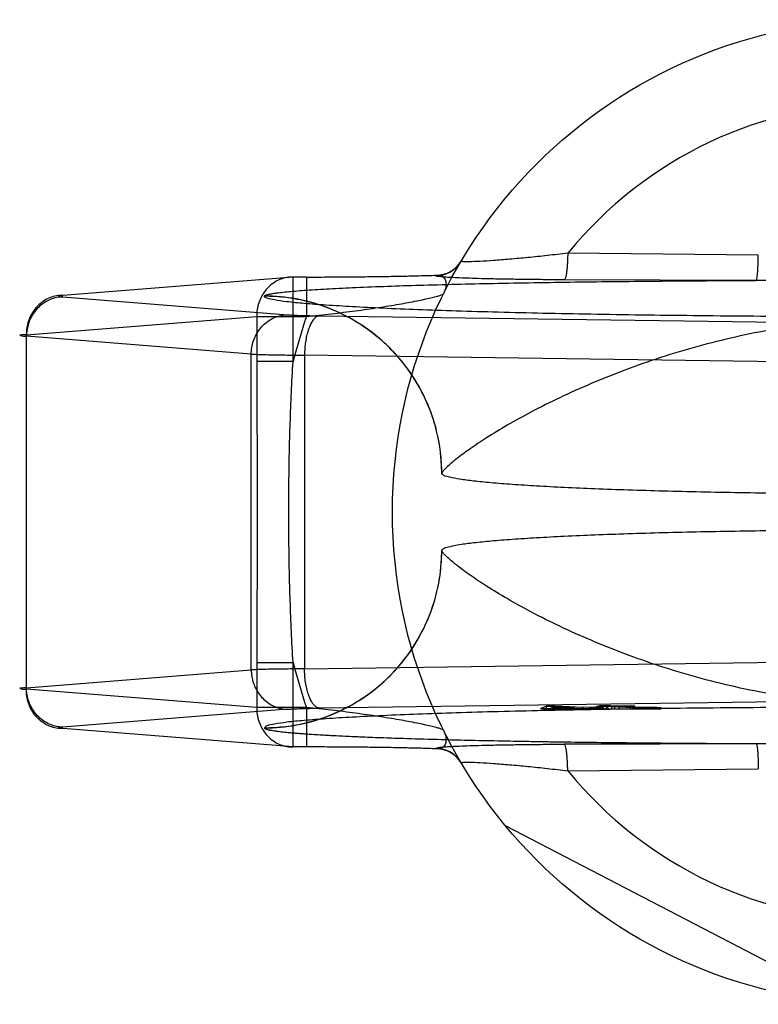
# Model space of a CAD drawing. Header units: millimetres. Extents: x 0 to 420, y 0 to 297.
# Tile 6 of 37: x 121.259 to 122.234, y 163.637 to 164.937. Entities that reach past the tile are written whole.
import ezdxf

# ---------------------------------------------------------------- set-up
doc = ezdxf.new("R2010")
doc.units = ezdxf.units.MM
doc.header["$LTSCALE"] = 23.1
doc.layers.add('001-M31079-X02', color=7, linetype='CONTINUOUS')

msp = doc.modelspace()

# ---------------------------------------------------------------- linework, layer by layer
at = {"layer": '001-M31079-X02', "color": 9, "linetype": 'Continuous'}
for p, q in [((122.2336, 164.6267), (121.9821, 164.6292)), ((121.6195, 164.5977), (121.3155, 164.5735)), ((121.6195, 164.4861), (121.6195, 164.5977)), ((121.6371, 164.5977), (121.6195, 164.5977)), ((121.6371, 164.5977), (121.6371, 164.5457)), ((121.8078, 164.5996), (121.8081, 164.6001)), ((122.2309, 164.5932), (121.9774, 164.5941)), ((121.3155, 164.5715), (121.6122, 164.5479)), ((121.5817, 164.5726), (121.5817, 164.5723)), ((121.2674, 164.5215), (121.5715, 164.5457)), ((121.5715, 164.5457), (121.5715, 164.4861)), ((121.5715, 164.5457), (121.6371, 164.5457)), ((121.6544, 164.5465), (122.3708, 164.5367)), ((121.2674, 164.0535), (121.2674, 164.5215)), ((121.5642, 164.4959), (121.2674, 164.5196)), ((121.5642, 164.0791), (121.5642, 164.4959)), ((121.6345, 164.4945), (121.6345, 164.0805)), ((122.3509, 164.4847), (121.6345, 164.4945)), ((121.6195, 164.4861), (121.5715, 164.4861)), ((121.5715, 164.0888), (121.5715, 164.0292)), ((121.5715, 164.0888), (121.6195, 164.0888)), ((121.6195, 163.9772), (121.6195, 164.0888)), ((121.6345, 164.0805), (122.3509, 164.0903)), ((121.2674, 164.0554), (121.5642, 164.0791)), ((121.5715, 164.0292), (121.2674, 164.0535)), ((121.6371, 164.0292), (121.5715, 164.0292)), ((121.6371, 164.0292), (121.6371, 163.9772)), ((121.9821, 163.9458), (122.2336, 163.9482))]:
    msp.add_line(p, q, dxfattribs=at)
at = {"layer": '001-M31079-X02', "color": 6, "linetype": 'Continuous'}
for p, q in [((121.8157, 164.3387), (121.8157, 164.3384)), ((121.8157, 164.2365), (121.8157, 164.2362)), ((121.9463, 164.0275), (121.9463, 164.0281)), ((121.954, 164.0275), (121.954, 164.0312)), ((121.9595, 164.0284), (121.9651, 164.0305)), ((121.9914, 164.029), (121.9595, 164.0284)), ((121.9595, 164.0275), (121.9595, 164.0284)), ((121.9651, 164.0305), (121.9651, 164.0275)), ((121.9651, 164.0305), (121.9914, 164.029)), ((121.9653, 164.0275), (121.9653, 164.0313)), ((121.9914, 164.0275), (121.9914, 164.029)), ((121.9997, 164.0275), (121.9997, 164.0285)), ((122.0026, 164.0275), (122.0026, 164.0292)), ((122.0109, 164.0275), (122.0109, 164.0287)), ((122.0198, 164.0275), (122.0198, 164.0308)), ((122.0214, 164.0275), (122.0214, 164.0296)), ((122.0238, 164.0275), (122.0238, 164.0318)), ((122.0253, 164.0275), (122.0253, 164.0305)), ((122.0297, 164.0275), (122.0297, 164.0291)), ((122.0303, 164.0275), (122.1053, 164.0275)), ((122.0331, 164.0275), (122.0331, 164.0319)), ((122.0348, 164.0275), (122.0348, 164.0311)), ((122.0403, 164.0275), (122.0403, 164.0308)), ((122.0442, 164.0275), (122.0442, 164.0313)), ((122.0497, 164.0275), (122.0497, 164.031)), ((122.0648, 164.0275), (122.0648, 164.0317)), ((122.068, 164.0275), (122.068, 164.0292)), ((122.0704, 164.0275), (122.0704, 164.0313)), ((122.0746, 164.0275), (122.0746, 164.0294)), ((122.0773, 164.0275), (122.0773, 164.0291)), ((122.0806, 164.0275), (122.0806, 164.0293)), ((122.0857, 164.0275), (122.0857, 164.0289)), ((122.089, 164.0293), (122.089, 164.0275)), ((122.0927, 164.0275), (122.0927, 164.0289)), ((122.0998, 164.0275), (122.0998, 164.0294)), ((122.1053, 164.0275), (122.1053, 164.029)), ((122.3487, 163.6396), (121.8997, 163.8733))]:
    msp.add_line(p, q, dxfattribs=at)
at = {"layer": '001-M31079-X02', "color": 7, "linetype": 'Continuous'}
for p, q in [((122.3708, 164.0383), (121.6544, 164.0285)), ((121.6122, 164.0271), (121.3155, 164.0035)), ((121.954, 164.0311), (121.9463, 164.0281)), ((121.9463, 164.0281), (121.9546, 164.0277)), ((121.9463, 164.0281), (121.9546, 164.0276)), ((122.0303, 164.0275), (121.9463, 164.0275)), ((121.9463, 164.0275), (121.9997, 164.0275)), ((121.9653, 164.0313), (121.954, 164.0311)), ((121.954, 164.0312), (121.9653, 164.0312)), ((121.9546, 164.0276), (121.9997, 164.0285)), ((121.9546, 164.0277), (121.9997, 164.0285)), ((122.0026, 164.0292), (121.9653, 164.0313)), ((121.9997, 164.0285), (122.0177, 164.0275)), ((121.9997, 164.0275), (122.0303, 164.0275)), ((122.0214, 164.0296), (122.0026, 164.0292)), ((122.0297, 164.0291), (122.0109, 164.0287)), ((122.0303, 164.0276), (122.0109, 164.0287)), ((122.0303, 164.0275), (122.0109, 164.0287)), ((122.0348, 164.0311), (122.0198, 164.0308)), ((122.0253, 164.0305), (122.0198, 164.0308)), ((122.0297, 164.0291), (122.0214, 164.0296)), ((122.0331, 164.0319), (122.0238, 164.0317)), ((122.0238, 164.0318), (122.0331, 164.0318)), ((122.0238, 164.0317), (122.0348, 164.0311)), ((122.0403, 164.0308), (122.0253, 164.0305)), ((122.0442, 164.0313), (122.0331, 164.0319)), ((122.0403, 164.0308), (122.068, 164.0292)), ((122.0648, 164.0317), (122.0442, 164.0313)), ((122.0497, 164.031), (122.0704, 164.0313)), ((122.0746, 164.0295), (122.0497, 164.031)), ((122.0704, 164.0313), (122.0648, 164.0317)), ((122.068, 164.0292), (122.0773, 164.0289)), ((122.0773, 164.0291), (122.068, 164.0291)), ((122.0806, 164.0293), (122.0746, 164.0295)), ((122.0746, 164.0294), (122.0806, 164.0294)), ((122.0773, 164.0289), (122.0857, 164.0289)), ((122.0806, 164.0293), (122.0998, 164.0293)), ((122.089, 164.0293), (122.0806, 164.0293)), ((122.0857, 164.0289), (122.0927, 164.0289)), ((122.0998, 164.0294), (122.089, 164.0293)), ((122.0927, 164.0289), (122.1053, 164.0291)), ((122.1053, 164.029), (122.0927, 164.029)), ((122.1053, 164.0291), (122.0998, 164.0294)), ((121.6195, 163.9773), (121.3155, 164.0015)), ((121.5817, 164.0027), (121.5817, 164.0024)), ((121.5817, 164.0027), (121.5817, 164.0024)), ((121.6371, 163.9773), (121.6195, 163.9773)), ((121.8081, 163.9748), (121.8078, 163.9754)), ((121.8079, 163.9754), (121.8081, 163.9748)), ((121.9774, 163.9809), (122.2309, 163.9818)), ((122.2309, 163.9818), (121.9774, 163.9809))]:
    msp.add_line(p, q, dxfattribs=at)
at = {"layer": '001-M31079-X02', "color": 9, "linetype": 'Continuous'}
msp.add_circle((122.4007, 164.2875), 0.65, dxfattribs=at)
for centre, radius, start, end in [((122.4007, 164.2875), 0.5403, 39.2269, 140.7731), ((121.8082, 164.6391), 0.039, 269.9539, 329.3064), ((121.8078, 164.6385), 0.039, 269.95, 329.359), ((122.4007, 164.2875), 0.806, 161.3119, 165.7314), ((122.4007, 164.2875), 0.806, 194.2686, 198.6881), ((121.8078, 163.9364), 0.039, 30.6418, 90.05), ((121.8082, 163.9359), 0.039, 30.6953, 90.0461), ((122.4007, 164.2875), 0.5403, 219.2269, 320.7731)]:
    msp.add_arc(centre, radius, start, end, dxfattribs=at)
for points, knots in [([(121.9821, 164.6292), (121.9731, 164.6281), (121.9556, 164.6261), (121.93, 164.6234), (121.9062, 164.6212), (121.885, 164.6195), (121.8673, 164.6184), (121.8551, 164.6178), (121.8477, 164.6178), (121.8446, 164.6178), (121.8427, 164.6181), (121.842, 164.6181), (121.8413, 164.6185), (121.8414, 164.6187)], [0, 0, 0, 0, 0.191405, 0.374572, 0.545182, 0.697744, 0.825756, 0.922333, 0.956841, 0.981344, 0.989709, 0.995484, 1, 1, 1, 1]), ([(121.9821, 164.6292), (121.982, 164.627), (121.9819, 164.6227), (121.9816, 164.6163), (121.9812, 164.6103), (121.9806, 164.6049), (121.9799, 164.6005), (121.9791, 164.5972), (121.9784, 164.5952), (121.9777, 164.5942), (121.9774, 164.5941)], [0, 0, 0, 0, 0.181291, 0.362809, 0.535157, 0.688628, 0.814915, 0.908705, 0.968832, 1, 1, 1, 1]), ([(122.2309, 164.5932), (122.2312, 164.5934), (122.2315, 164.5944), (122.2319, 164.5962), (122.2323, 164.5994), (122.2327, 164.6036), (122.233, 164.6087), (122.2334, 164.6165), (122.2335, 164.6226), (122.2336, 164.6267)], [0, 0, 0, 0, 0.026104, 0.084242, 0.177496, 0.30388, 0.457941, 0.63154, 1, 1, 1, 1]), ([(121.6195, 164.5977), (121.6167, 164.5978), (121.6111, 164.5973), (121.6029, 164.595), (121.5952, 164.5912), (121.5882, 164.586), (121.5823, 164.5795), (121.5775, 164.572), (121.574, 164.5637), (121.5719, 164.5549), (121.5714, 164.5488), (121.5715, 164.5457)], [0, 0, 0, 0, 0.105867, 0.213506, 0.322247, 0.431686, 0.542546, 0.655169, 0.769173, 0.884293, 1, 1, 1, 1]), ([(121.5817, 164.5726), (121.5819, 164.5731), (121.5836, 164.574), (121.5866, 164.5749), (121.5917, 164.5759), (121.5983, 164.5769), (121.6067, 164.5778), (121.6211, 164.5792), (121.6428, 164.5809), (121.6731, 164.5826), (121.7233, 164.585), (121.7962, 164.5874), (121.8934, 164.5897), (122.0006, 164.5914), (122.1142, 164.5926), (122.1916, 164.5931), (122.2309, 164.5932)], [0, 0, 0, 0, 0.002551, 0.007636, 0.01541, 0.025841, 0.038858, 0.05437, 0.09249, 0.139394, 0.194255, 0.324353, 0.475942, 0.642639, 0.818822, 1, 1, 1, 1]), ([(121.6371, 164.5977), (121.6462, 164.5977), (121.6643, 164.5978), (121.6912, 164.5979), (121.7175, 164.5982), (121.7427, 164.5985), (121.7663, 164.599), (121.788, 164.5995), (121.8017, 164.5999), (121.8081, 164.6001)], [0, 0, 0, 0, 0.158961, 0.317102, 0.471716, 0.620001, 0.759164, 0.88659, 1, 1, 1, 1]), ([(121.9774, 164.5941), (121.9682, 164.5941), (121.9506, 164.5942), (121.9254, 164.5945), (121.9027, 164.5948), (121.8824, 164.5952), (121.8647, 164.5956), (121.8495, 164.5961), (121.8365, 164.5966), (121.8264, 164.5971), (121.8176, 164.5976), (121.8136, 164.5984), (121.807, 164.5986), (121.8079, 164.5996)], [0, 0, 0, 0, 0.162457, 0.311088, 0.444967, 0.564046, 0.668486, 0.758484, 0.83412, 0.895499, 0.942766, 0.975919, 1, 1, 1, 1]), ([(121.8081, 164.6001), (121.8101, 164.6004), (121.8139, 164.6003), (121.819, 164.5972), (121.8216, 164.5912), (121.8213, 164.5836), (121.8194, 164.5784), (121.818, 164.5757)], [0, 0, 0, 0, 0.174794, 0.331672, 0.506596, 0.728787, 1, 1, 1, 1]), ([(122.5704, 164.5932), (122.5318, 164.5932), (122.4572, 164.5924), (122.3441, 164.5924), (122.2695, 164.5932), (122.2309, 164.5932)], [0, 0, 0, 0, 0.341257, 0.658748, 1, 1, 1, 1]), ([(121.3155, 164.5735), (121.3127, 164.5735), (121.307, 164.5731), (121.2988, 164.5708), (121.2911, 164.567), (121.2842, 164.5617), (121.2782, 164.5553), (121.2734, 164.5478), (121.2699, 164.5395), (121.2678, 164.5306), (121.2674, 164.5246), (121.2674, 164.5215)], [0, 0, 0, 0, 0.107077, 0.214442, 0.322623, 0.432034, 0.54293, 0.655378, 0.769254, 0.884268, 1, 1, 1, 1]), ([(121.3155, 164.5715), (121.3127, 164.5715), (121.3071, 164.5709), (121.299, 164.5684), (121.2915, 164.5645), (121.2846, 164.5593), (121.2787, 164.5529), (121.2738, 164.5454), (121.2703, 164.5373), (121.268, 164.5285), (121.2675, 164.5226), (121.2674, 164.5196)], [0, 0, 0, 0, 0.106478, 0.21374, 0.322185, 0.432069, 0.54347, 0.656286, 0.770253, 0.884982, 1, 1, 1, 1]), ([(121.3155, 164.5735), (121.3142, 164.5734), (121.3125, 164.5735), (121.3075, 164.5716), (121.3136, 164.5717), (121.3155, 164.5715)], [0, 0, 0, 0, 0.325749, 0.505502, 1, 1, 1, 1]), ([(123.2197, 164.5723), (123.2197, 164.5709), (123.2136, 164.5689), (123.2049, 164.567), (123.1878, 164.5647), (123.1655, 164.5626), (123.1365, 164.5604), (123.1018, 164.5583), (123.0614, 164.5563), (123.0157, 164.5544), (122.965, 164.5527), (122.9098, 164.5511), (122.8505, 164.5497), (122.7876, 164.5485), (122.7216, 164.5474), (122.653, 164.5466), (122.5824, 164.5459), (122.5103, 164.5455), (122.4373, 164.5453), (122.364, 164.5453), (122.291, 164.5455), (122.219, 164.5459), (122.1483, 164.5466), (122.0797, 164.5474), (122.0137, 164.5485), (121.9508, 164.5497), (121.8915, 164.5511), (121.8363, 164.5527), (121.7856, 164.5544), (121.7399, 164.5563), (121.6995, 164.5583), (121.6648, 164.5604), (121.6358, 164.5626), (121.6135, 164.5647), (121.5964, 164.567), (121.5877, 164.5689), (121.5816, 164.5709), (121.5817, 164.5723)], [0, 0, 0, 0, 0.002493, 0.008682, 0.018754, 0.032668, 0.050325, 0.07159, 0.096294, 0.12424, 0.155205, 0.188938, 0.22517, 0.263609, 0.303947, 0.345858, 0.389007, 0.433046, 0.477624, 0.52238, 0.566958, 0.610997, 0.654146, 0.696057, 0.736395, 0.774834, 0.811065, 0.844799, 0.875763, 0.903709, 0.928414, 0.949678, 0.967336, 0.981249, 0.991321, 0.99751, 1, 1, 1, 1]), ([(121.8157, 164.3387), (121.8157, 164.3531), (121.8129, 164.3826), (121.8003, 164.4263), (121.7784, 164.4683), (121.7479, 164.5057), (121.7104, 164.5359), (121.6686, 164.5575), (121.6251, 164.5699), (121.5959, 164.5726), (121.5817, 164.5726)], [0, 0, 0, 0, 0.11714, 0.241135, 0.370091, 0.501566, 0.632817, 0.761124, 0.884117, 1, 1, 1, 1]), ([(121.8157, 164.3384), (121.8157, 164.3478), (121.8146, 164.3665), (121.8096, 164.3941), (121.8014, 164.4206), (121.7903, 164.4457), (121.7763, 164.4693), (121.7594, 164.4914), (121.7399, 164.5115), (121.7178, 164.5294), (121.6935, 164.5446), (121.6672, 164.5568), (121.6394, 164.5657), (121.6107, 164.5711), (121.5912, 164.5723), (121.5817, 164.5723)], [0, 0, 0, 0, 0.076158, 0.153158, 0.228333, 0.301941, 0.376949, 0.452289, 0.52843, 0.605124, 0.6839, 0.761957, 0.840937, 0.921804, 1, 1, 1, 1]), ([(121.6371, 164.5457), (121.6481, 164.5468), (121.6698, 164.5491), (121.7014, 164.553), (121.7313, 164.5572), (121.7582, 164.5616), (121.7784, 164.5653), (121.7923, 164.5682), (121.8007, 164.5701), (121.8076, 164.5718), (121.8128, 164.5732), (121.816, 164.5745), (121.8178, 164.5752), (121.818, 164.5757)], [0, 0, 0, 0, 0.180008, 0.355484, 0.521108, 0.671559, 0.801131, 0.85612, 0.903435, 0.942203, 0.971604, 0.990935, 1, 1, 1, 1]), ([(121.5642, 164.4959), (121.5642, 164.4989), (121.5648, 164.5049), (121.567, 164.5136), (121.5706, 164.5218), (121.5754, 164.5292), (121.5813, 164.5357), (121.5882, 164.5409), (121.5958, 164.5448), (121.6039, 164.5472), (121.6094, 164.5478), (121.6122, 164.5479)], [0, 0, 0, 0, 0.115018, 0.229746, 0.343713, 0.456528, 0.567928, 0.677812, 0.786256, 0.893517, 1, 1, 1, 1]), ([(121.6122, 164.5479), (121.614, 164.5477), (121.6183, 164.5475), (121.6254, 164.5472), (121.6341, 164.5469), (121.6439, 164.5467), (121.6508, 164.5465), (121.6544, 164.5465)], [0, 0, 0, 0, 0.130912, 0.301984, 0.508124, 0.743482, 1, 1, 1, 1]), ([(121.6544, 164.5465), (121.6532, 164.5464), (121.6507, 164.5456), (121.6474, 164.5429), (121.6443, 164.5388), (121.6416, 164.5336), (121.6392, 164.5272), (121.6372, 164.5199), (121.6358, 164.5118), (121.6348, 164.5033), (121.6346, 164.4975), (121.6345, 164.4945)], [0, 0, 0, 0, 0.060245, 0.130705, 0.215809, 0.316801, 0.432956, 0.562332, 0.702195, 0.849281, 1, 1, 1, 1]), ([(122.9856, 164.3387), (122.9853, 164.3402), (122.9818, 164.3437), (122.9751, 164.3504), (122.9633, 164.3599), (122.9468, 164.372), (122.9249, 164.3866), (122.8979, 164.403), (122.8657, 164.4207), (122.8288, 164.4392), (122.7878, 164.4576), (122.7434, 164.4754), (122.6964, 164.4918), (122.6476, 164.5065), (122.5979, 164.5189), (122.5479, 164.5289), (122.4982, 164.5361), (122.4491, 164.5405), (122.4007, 164.5421), (122.3522, 164.5405), (122.3032, 164.5361), (122.2534, 164.5289), (122.2034, 164.5189), (122.1537, 164.5065), (122.1049, 164.4918), (122.0579, 164.4754), (122.0135, 164.4576), (121.9725, 164.4392), (121.9356, 164.4207), (121.9034, 164.403), (121.8764, 164.3866), (121.8545, 164.372), (121.838, 164.3599), (121.8262, 164.3504), (121.8195, 164.3437), (121.816, 164.3402), (121.8157, 164.3387)], [0, 0, 0, 0, 0.003555, 0.011107, 0.022959, 0.039262, 0.060042, 0.085221, 0.114497, 0.147384, 0.18326, 0.221413, 0.261105, 0.301644, 0.342428, 0.382958, 0.422872, 0.461919, 0.5, 0.538082, 0.577129, 0.617043, 0.657573, 0.698356, 0.738896, 0.778588, 0.81674, 0.852617, 0.885504, 0.914779, 0.939958, 0.960738, 0.977042, 0.988893, 0.996445, 1, 1, 1, 1]), ([(121.2674, 164.5215), (121.2656, 164.5214), (121.2635, 164.5212), (121.2568, 164.5211), (121.2635, 164.5194), (121.2656, 164.5196), (121.2674, 164.5196)], [0, 0, 0, 0, 0.308454, 0.496297, 0.691701, 1, 1, 1, 1]), ([(121.5642, 164.4959), (121.5667, 164.4958), (121.5723, 164.4956), (121.5817, 164.4953), (121.5929, 164.4951), (121.6056, 164.4948), (121.6196, 164.4947), (121.6294, 164.4946), (121.6345, 164.4945)], [0, 0, 0, 0, 0.106989, 0.241386, 0.400784, 0.582467, 0.783383, 1, 1, 1, 1]), ([(121.5715, 164.4861), (121.5715, 164.453), (121.5718, 164.4033), (121.5721, 164.3371), (121.5722, 164.2875), (121.5721, 164.2379), (121.5718, 164.1717), (121.5715, 164.122), (121.5715, 164.0888)], [0, 0, 0, 0, 0.250466, 0.375293, 0.5, 0.624707, 0.749534, 1, 1, 1, 1]), ([(121.6195, 164.0888), (121.6178, 164.1159), (121.6154, 164.1692), (121.6137, 164.2484), (121.6137, 164.3266), (121.6154, 164.4058), (121.6178, 164.4591), (121.6195, 164.4861)], [0, 0, 0, 0, 0.204736, 0.40264, 0.597353, 0.795252, 1, 1, 1, 1]), ([(121.5817, 164.0027), (121.591, 164.0027), (121.6098, 164.0038), (121.6374, 164.0088), (121.6639, 164.017), (121.689, 164.0281), (121.7127, 164.0421), (121.7348, 164.0589), (121.7549, 164.0784), (121.7728, 164.1005), (121.7879, 164.1248), (121.8001, 164.151), (121.8091, 164.1788), (121.8145, 164.2075), (121.8157, 164.227), (121.8157, 164.2365)], [0, 0, 0, 0, 0.0763, 0.153503, 0.228562, 0.30215, 0.37728, 0.452453, 0.528555, 0.605385, 0.683975, 0.761952, 0.841026, 0.921748, 1, 1, 1, 1]), ([(121.5817, 164.0024), (121.5959, 164.0024), (121.6251, 164.0051), (121.6686, 164.0175), (121.7104, 164.0391), (121.7479, 164.0693), (121.7784, 164.1067), (121.8003, 164.1486), (121.8129, 164.1924), (121.8157, 164.2219), (121.8157, 164.2362)], [0, 0, 0, 0, 0.115883, 0.238876, 0.367183, 0.498434, 0.629909, 0.758865, 0.88286, 1, 1, 1, 1]), ([(122.9856, 164.2362), (122.9853, 164.2348), (122.9818, 164.2312), (122.9751, 164.2246), (122.9633, 164.2151), (122.9468, 164.2029), (122.9249, 164.1884), (122.8979, 164.172), (122.8657, 164.1543), (122.8288, 164.1358), (122.7878, 164.1174), (122.7434, 164.0996), (122.6964, 164.0832), (122.6477, 164.0685), (122.5979, 164.0561), (122.5479, 164.0461), (122.4982, 164.0389), (122.4491, 164.0345), (122.4007, 164.0329), (122.3522, 164.0345), (122.3031, 164.0389), (122.2534, 164.0461), (122.2034, 164.0561), (122.1536, 164.0685), (122.1049, 164.0832), (122.0579, 164.0996), (122.0135, 164.1174), (121.9725, 164.1358), (121.9356, 164.1543), (121.9034, 164.172), (121.8764, 164.1884), (121.8545, 164.2029), (121.838, 164.2151), (121.8262, 164.2246), (121.8195, 164.2312), (121.816, 164.2348), (121.8157, 164.2362)], [0, 0, 0, 0, 0.003556, 0.01111, 0.022961, 0.039265, 0.060043, 0.08522, 0.114493, 0.147377, 0.183251, 0.221401, 0.261091, 0.301628, 0.342411, 0.38294, 0.422856, 0.461909, 0.5, 0.538091, 0.577144, 0.61706, 0.657589, 0.698372, 0.738909, 0.7786, 0.816749, 0.852623, 0.885507, 0.91478, 0.939957, 0.960735, 0.977039, 0.98889, 0.996444, 1, 1, 1, 1]), ([(121.6345, 164.0805), (121.6294, 164.0804), (121.6196, 164.0803), (121.6056, 164.0801), (121.5929, 164.0799), (121.5817, 164.0797), (121.5723, 164.0794), (121.5667, 164.0792), (121.5642, 164.0791)], [0, 0, 0, 0, 0.216715, 0.417781, 0.599446, 0.758746, 0.893072, 1, 1, 1, 1]), ([(121.5642, 164.0791), (121.5642, 164.0761), (121.5647, 164.0701), (121.5669, 164.0616), (121.5704, 164.0536), (121.575, 164.0463), (121.5808, 164.0398), (121.5876, 164.0344), (121.5953, 164.0303), (121.6036, 164.0278), (121.6094, 164.0271), (121.6122, 164.0271)], [0, 0, 0, 0, 0.114278, 0.227862, 0.337251, 0.447769, 0.558103, 0.669208, 0.779366, 0.890941, 1, 1, 1, 1]), ([(121.6544, 164.0285), (121.6533, 164.0286), (121.6508, 164.0294), (121.6475, 164.032), (121.6445, 164.0359), (121.6418, 164.041), (121.6394, 164.0472), (121.6374, 164.0545), (121.6358, 164.0627), (121.6348, 164.0714), (121.6346, 164.0774), (121.6345, 164.0805)], [0, 0, 0, 0, 0.059878, 0.129511, 0.210703, 0.308575, 0.422337, 0.551975, 0.693177, 0.845746, 1, 1, 1, 1]), ([(121.2674, 164.0554), (121.2656, 164.0553), (121.2635, 164.0551), (121.2568, 164.055), (121.2635, 164.0533), (121.2656, 164.0535), (121.2674, 164.0535)], [0, 0, 0, 0, 0.308412, 0.496297, 0.691671, 1, 1, 1, 1]), ([(121.3155, 164.0035), (121.3127, 164.0035), (121.3072, 164.0041), (121.2993, 164.0065), (121.2918, 164.0102), (121.2851, 164.0153), (121.2791, 164.0216), (121.2742, 164.0289), (121.2704, 164.0373), (121.268, 164.0462), (121.2675, 164.0524), (121.2674, 164.0554)], [0, 0, 0, 0, 0.105866, 0.212034, 0.316033, 0.423474, 0.53354, 0.647368, 0.762916, 0.882188, 1, 1, 1, 1]), ([(121.3155, 164.0015), (121.3127, 164.0014), (121.307, 164.0019), (121.2988, 164.0042), (121.2911, 164.008), (121.2842, 164.0132), (121.2782, 164.0197), (121.2734, 164.0272), (121.2699, 164.0355), (121.2678, 164.0443), (121.2674, 164.0504), (121.2674, 164.0535)], [0, 0, 0, 0, 0.10707, 0.214436, 0.322616, 0.432028, 0.542925, 0.655374, 0.769251, 0.884266, 1, 1, 1, 1]), ([(121.5715, 164.0292), (121.5714, 164.0262), (121.5719, 164.0201), (121.574, 164.0113), (121.5775, 164.003), (121.5823, 163.9955), (121.5882, 163.989), (121.5952, 163.9838), (121.6029, 163.98), (121.6111, 163.9777), (121.6167, 163.9772), (121.6195, 163.9773)], [0, 0, 0, 0, 0.115548, 0.230792, 0.344911, 0.457252, 0.568031, 0.677491, 0.785649, 0.893024, 1, 1, 1, 1]), ([(121.818, 163.9993), (121.8178, 163.9998), (121.816, 164.0005), (121.8128, 164.0017), (121.8076, 164.0032), (121.8007, 164.0049), (121.7923, 164.0068), (121.7784, 164.0097), (121.7582, 164.0134), (121.7313, 164.0177), (121.7014, 164.022), (121.6698, 164.0259), (121.6481, 164.0282), (121.6371, 164.0292)], [0, 0, 0, 0, 0.009066, 0.028396, 0.057797, 0.096565, 0.143879, 0.198868, 0.328439, 0.47889, 0.644513, 0.81999, 1, 1, 1, 1]), ([(121.818, 163.9993), (121.8194, 163.9966), (121.8213, 163.9913), (121.8216, 163.9837), (121.819, 163.9777), (121.8139, 163.9747), (121.8101, 163.9746), (121.8081, 163.9748)], [0, 0, 0, 0, 0.271259, 0.49346, 0.668375, 0.825235, 1, 1, 1, 1]), ([(122.2309, 163.9818), (122.2696, 163.9817), (122.3441, 163.9826), (122.4572, 163.9826), (122.5317, 163.9817), (122.5704, 163.9818)], [0, 0, 0, 0, 0.341795, 0.658236, 1, 1, 1, 1]), ([(121.9821, 163.9458), (121.982, 163.948), (121.9819, 163.9523), (121.9816, 163.9587), (121.9812, 163.9647), (121.9806, 163.9701), (121.9799, 163.9745), (121.9791, 163.9778), (121.9784, 163.9798), (121.9777, 163.9808), (121.9774, 163.9809)], [0, 0, 0, 0, 0.181292, 0.362811, 0.53516, 0.688632, 0.814919, 0.908708, 0.968833, 1, 1, 1, 1]), ([(122.2309, 163.9818), (122.2312, 163.9816), (122.2315, 163.9806), (122.2319, 163.9788), (122.2323, 163.9756), (122.2327, 163.9715), (122.233, 163.9664), (122.2334, 163.9585), (122.2335, 163.9524), (122.2336, 163.9482)], [0, 0, 0, 0, 0.025832, 0.083387, 0.175929, 0.301734, 0.455582, 0.629478, 1, 1, 1, 1]), ([(121.8414, 163.9563), (121.8413, 163.9565), (121.842, 163.9568), (121.8427, 163.9569), (121.8446, 163.9571), (121.8477, 163.9572), (121.8551, 163.9572), (121.8673, 163.9566), (121.885, 163.9555), (121.9062, 163.9538), (121.93, 163.9516), (121.9556, 163.9489), (121.9731, 163.9469), (121.9821, 163.9458)], [0, 0, 0, 0, 0.004516, 0.010291, 0.018656, 0.043159, 0.077667, 0.174245, 0.302256, 0.454819, 0.625429, 0.808596, 1, 1, 1, 1])]:
    msp.add_open_spline(points, degree=3, knots=knots, dxfattribs=at)
at = {"layer": '001-M31079-X02', "color": 6, "linetype": 'Continuous'}
for points, knots in [([(122.9857, 164.3384), (122.9857, 164.3372), (122.9812, 164.3348), (122.9737, 164.3329), (122.9602, 164.3304), (122.9421, 164.3281), (122.919, 164.3258), (122.8912, 164.3236), (122.859, 164.3216), (122.8226, 164.3197), (122.7825, 164.3179), (122.7388, 164.3163), (122.6921, 164.315), (122.6428, 164.3138), (122.5913, 164.3128), (122.5381, 164.3121), (122.4836, 164.3116), (122.4284, 164.3114), (122.3729, 164.3114), (122.3177, 164.3116), (122.2632, 164.3121), (122.21, 164.3128), (122.1585, 164.3138), (122.1092, 164.315), (122.0625, 164.3163), (122.0189, 164.3179), (121.9787, 164.3197), (121.9423, 164.3216), (121.9101, 164.3236), (121.8823, 164.3258), (121.8592, 164.3281), (121.8411, 164.3304), (121.8276, 164.3329), (121.8201, 164.3348), (121.8157, 164.3372), (121.8157, 164.3384)], [0, 0, 0, 0, 0.003145, 0.010238, 0.021627, 0.037284, 0.057093, 0.080886, 0.108455, 0.139552, 0.173898, 0.211182, 0.25107, 0.2932, 0.337192, 0.382651, 0.429166, 0.476318, 0.523684, 0.570837, 0.617352, 0.662811, 0.706803, 0.748933, 0.78882, 0.826104, 0.86045, 0.891547, 0.919115, 0.942908, 0.962717, 0.978373, 0.989762, 0.996855, 1, 1, 1, 1]), ([(122.9857, 164.2365), (122.9857, 164.2378), (122.9812, 164.2402), (122.9737, 164.2421), (122.9602, 164.2446), (122.9421, 164.2469), (122.919, 164.2492), (122.8912, 164.2513), (122.859, 164.2534), (122.8226, 164.2553), (122.7825, 164.2571), (122.7388, 164.2586), (122.6921, 164.26), (122.6428, 164.2612), (122.5913, 164.2621), (122.5381, 164.2629), (122.4836, 164.2633), (122.4284, 164.2636), (122.3729, 164.2636), (122.3177, 164.2633), (122.2632, 164.2629), (122.21, 164.2621), (122.1585, 164.2612), (122.1092, 164.26), (122.0625, 164.2586), (122.0189, 164.2571), (121.9787, 164.2553), (121.9423, 164.2534), (121.9101, 164.2513), (121.8823, 164.2492), (121.8592, 164.2469), (121.8411, 164.2446), (121.8276, 164.2421), (121.8201, 164.2402), (121.8157, 164.2378), (121.8157, 164.2365)], [0, 0, 0, 0, 0.003145, 0.010239, 0.021627, 0.037284, 0.057093, 0.080887, 0.108456, 0.139553, 0.173899, 0.211184, 0.251071, 0.2932, 0.337193, 0.382651, 0.429165, 0.476318, 0.523683, 0.570836, 0.61735, 0.662808, 0.706801, 0.74893, 0.788817, 0.826102, 0.860448, 0.891545, 0.919113, 0.942907, 0.962716, 0.978373, 0.989762, 0.996855, 1, 1, 1, 1])]:
    msp.add_open_spline(points, degree=3, knots=knots, dxfattribs=at)
at = {"layer": '001-M31079-X02', "color": 7, "linetype": 'Continuous'}
for points, knots in [([(123.2197, 164.0027), (123.2187, 164.0037), (123.2148, 164.0064), (123.2042, 164.0077), (123.1881, 164.0104), (123.1653, 164.0124), (123.1366, 164.0146), (123.1018, 164.0167), (123.0614, 164.0187), (123.0157, 164.0206), (122.9651, 164.0223), (122.9099, 164.0239), (122.8506, 164.0253), (122.7877, 164.0265), (122.7216, 164.0276), (122.653, 164.0284), (122.5824, 164.0291), (122.5103, 164.0295), (122.4373, 164.0297), (122.3641, 164.0297), (122.2911, 164.0295), (122.219, 164.0291), (122.1484, 164.0284), (122.0798, 164.0276), (122.0137, 164.0265), (121.9508, 164.0253), (121.8915, 164.0239), (121.8363, 164.0223), (121.7856, 164.0206), (121.7399, 164.0187), (121.6995, 164.0167), (121.6648, 164.0146), (121.636, 164.0124), (121.6132, 164.0104), (121.5971, 164.0077), (121.5865, 164.0064), (121.5826, 164.0037), (121.5817, 164.0027)], [0, 0, 0, 0, 0.002494, 0.008682, 0.018753, 0.032665, 0.05032, 0.071583, 0.096285, 0.124228, 0.155189, 0.18892, 0.225149, 0.263585, 0.30392, 0.34583, 0.388977, 0.433016, 0.477593, 0.52235, 0.566928, 0.610968, 0.654118, 0.696031, 0.73637, 0.774811, 0.811045, 0.844781, 0.875747, 0.903695, 0.928401, 0.949668, 0.967327, 0.981242, 0.991315, 0.997506, 1, 1, 1, 1]), ([(123.2197, 164.0027), (123.2187, 164.0037), (123.2148, 164.0064), (123.2042, 164.0077), (123.1881, 164.0104), (123.1653, 164.0124), (123.1366, 164.0146), (123.1018, 164.0167), (123.0614, 164.0187), (123.0157, 164.0206), (122.965, 164.0223), (122.9098, 164.0239), (122.8505, 164.0253), (122.7876, 164.0265), (122.7216, 164.0276), (122.653, 164.0284), (122.5824, 164.0291), (122.5103, 164.0295), (122.4373, 164.0297), (122.364, 164.0297), (122.291, 164.0295), (122.219, 164.0291), (122.1483, 164.0284), (122.0797, 164.0276), (122.0137, 164.0265), (121.9508, 164.0253), (121.8915, 164.0239), (121.8363, 164.0223), (121.7856, 164.0206), (121.7399, 164.0187), (121.6995, 164.0167), (121.6648, 164.0146), (121.636, 164.0124), (121.6132, 164.0104), (121.5971, 164.0077), (121.5865, 164.0064), (121.5826, 164.0037), (121.5817, 164.0027)], [0, 0, 0, 0, 0.002493, 0.008682, 0.018754, 0.032668, 0.050325, 0.07159, 0.096294, 0.124241, 0.155205, 0.188938, 0.22517, 0.263609, 0.303947, 0.345858, 0.389007, 0.433047, 0.477624, 0.522381, 0.566958, 0.610998, 0.654146, 0.696058, 0.736395, 0.774834, 0.811066, 0.844799, 0.875764, 0.90371, 0.928414, 0.949679, 0.967336, 0.98125, 0.991322, 0.99751, 1, 1, 1, 1]), ([(121.6122, 164.0271), (121.614, 164.0272), (121.6183, 164.0275), (121.6254, 164.0278), (121.6341, 164.0281), (121.6439, 164.0283), (121.6508, 164.0284), (121.6544, 164.0285)], [0, 0, 0, 0, 0.130912, 0.301984, 0.508124, 0.743482, 1, 1, 1, 1]), ([(121.3155, 164.0015), (121.3142, 164.0016), (121.3125, 164.0014), (121.3075, 164.0034), (121.3136, 164.0033), (121.3155, 164.0035)], [0, 0, 0, 0, 0.326891, 0.505497, 1, 1, 1, 1]), ([(121.3155, 164.0015), (121.3142, 164.0016), (121.3125, 164.0014), (121.3075, 164.0034), (121.3136, 164.0033), (121.3155, 164.0035)], [0, 0, 0, 0, 0.325749, 0.505502, 1, 1, 1, 1]), ([(121.5817, 164.0024), (121.5819, 164.0018), (121.5836, 164.001), (121.5866, 164.0001), (121.5917, 163.9991), (121.5983, 163.9981), (121.6067, 163.9971), (121.6211, 163.9957), (121.6428, 163.9941), (121.6731, 163.9924), (121.7233, 163.99), (121.7962, 163.9876), (121.8934, 163.9853), (122.0006, 163.9835), (122.1142, 163.9824), (122.1916, 163.9819), (122.2309, 163.9818)], [0, 0, 0, 0, 0.002551, 0.007636, 0.01541, 0.025841, 0.038858, 0.05437, 0.09249, 0.139394, 0.194255, 0.324353, 0.475942, 0.642639, 0.818822, 1, 1, 1, 1]), ([(121.5817, 164.0024), (121.5826, 164.0017), (121.5861, 163.9998), (121.5945, 163.9988), (121.6076, 163.9969), (121.6259, 163.9954), (121.6494, 163.9937), (121.6779, 163.9921), (121.7114, 163.9906), (121.7497, 163.9891), (121.7928, 163.9878), (121.8405, 163.9865), (121.8927, 163.9854), (121.9495, 163.9844), (122.0111, 163.9835), (122.0781, 163.9827), (122.1519, 163.9821), (122.2036, 163.9819), (122.2309, 163.9818)], [0, 0, 0, 0, 0.005328, 0.017949, 0.038332, 0.066636, 0.102847, 0.146771, 0.198376, 0.257466, 0.32386, 0.397275, 0.477605, 0.564844, 0.659292, 0.761688, 0.873919, 1, 1, 1, 1]), ([(121.8081, 163.9748), (121.8017, 163.9751), (121.788, 163.9755), (121.7663, 163.976), (121.7426, 163.9765), (121.7175, 163.9768), (121.6912, 163.9771), (121.6643, 163.9772), (121.6462, 163.9773), (121.6371, 163.9773)], [0, 0, 0, 0, 0.113433, 0.240867, 0.380025, 0.528307, 0.682916, 0.84105, 1, 1, 1, 1]), ([(121.8078, 163.9754), (121.8091, 163.976), (121.8123, 163.9769), (121.8183, 163.9773), (121.8263, 163.9779), (121.8367, 163.9784), (121.8496, 163.9789), (121.8648, 163.9794), (121.8825, 163.9798), (121.9027, 163.9802), (121.9253, 163.9805), (121.9505, 163.9808), (121.9681, 163.9809), (121.9774, 163.9809)], [0, 0, 0, 0, 0.025023, 0.058324, 0.10566, 0.1671, 0.242703, 0.332533, 0.436706, 0.555346, 0.688558, 0.836647, 1, 1, 1, 1])]:
    msp.add_open_spline(points, degree=3, knots=knots, dxfattribs=at)

doc.saveas('drawing.dxf')
